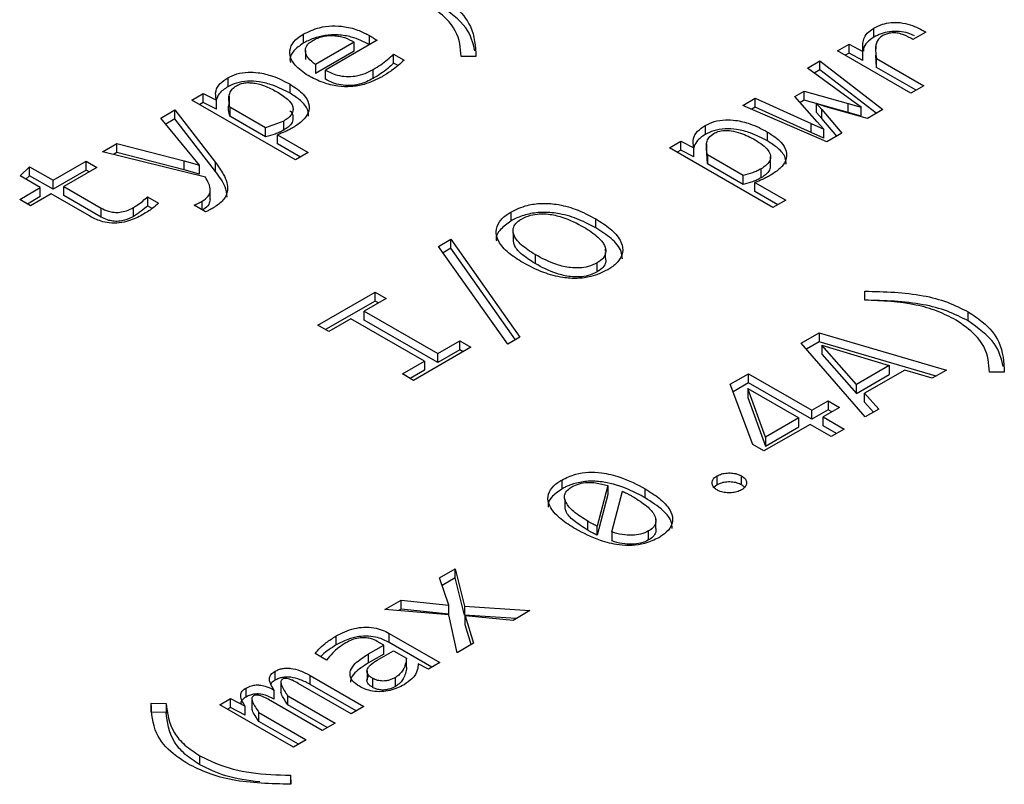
# Model space of a CAD drawing. Header units: millimetres. Extents: x 0 to 420, y 0 to 297.
# Tile 23 of 138: x 81.865 to 82.759, y 45.597 to 46.291. Entities that reach past the tile are written whole.
import ezdxf

# ---------------------------------------------------------------- set-up
doc = ezdxf.new("R2010")
doc.units = ezdxf.units.MM

msp = doc.modelspace()

# ---------------------------------------------------------------- linework, layer by layer
at = {"color": 7, "linetype": 'Continuous', "lineweight": 25}
for p, q in [((82.12203, 46.27829), (82.12203, 46.27012)), ((82.1821, 46.26891), (82.1821, 46.27707)), ((82.6401, 46.27557), (82.6401, 46.28374)), ((82.68747, 46.28023), (82.67579, 46.27348)), ((82.16839, 46.27104), (82.13325, 46.25076)), ((82.18912, 46.27275), (82.14213, 46.24563)), ((82.16839, 46.26288), (82.16839, 46.27104)), ((82.18228, 46.2688), (82.1821, 46.26891)), ((82.60714, 46.26327), (82.61774, 46.26939)), ((82.61774, 46.26939), (82.63036, 46.26246)), ((82.61774, 46.26122), (82.61774, 46.26939)), ((82.64197, 46.26737), (82.64197, 46.26496)), ((82.12398, 46.26339), (82.12398, 46.25522)), ((82.16839, 46.26288), (82.13325, 46.24259)), ((82.20408, 46.26025), (82.21358, 46.25476)), ((82.20408, 46.25208), (82.20408, 46.26025)), ((82.26532, 46.25809), (82.26532, 46.25869)), ((82.27888, 46.258), (82.26532, 46.25809)), ((82.67392, 46.22472), (82.60714, 46.26327)), ((82.61774, 46.26122), (82.61421, 46.25919)), ((82.63036, 46.2543), (82.61774, 46.26122)), ((82.63036, 46.2543), (82.63036, 46.26246)), ((82.64197, 46.26193), (82.64197, 46.25921)), ((82.64275, 46.24804), (82.64206, 46.25921)), ((82.13325, 46.25076), (82.13325, 46.24259)), ((82.2081, 46.24976), (82.20408, 46.25208)), ((82.57987, 46.24753), (82.59132, 46.25414)), ((82.59132, 46.25414), (82.64836, 46.20997)), ((82.59132, 46.24598), (82.59132, 46.25414)), ((82.64275, 46.25621), (82.6856, 46.23147)), ((82.64275, 46.24804), (82.64275, 46.25621)), ((82.14213, 46.23746), (82.14213, 46.24563)), ((82.18561, 46.23809), (82.18561, 46.24626)), ((82.62039, 46.21811), (82.57987, 46.24753)), ((82.59132, 46.24598), (82.58613, 46.24298)), ((82.64232, 46.20648), (82.59132, 46.24598)), ((82.67853, 46.22739), (82.64275, 46.24804)), ((82.05354, 46.23875), (82.05354, 46.23058)), ((82.11011, 46.22464), (82.11011, 46.23281)), ((82.6856, 46.23147), (82.67392, 46.22472)), ((82.02089, 46.21846), (82.03125, 46.22444)), ((82.03125, 46.22444), (82.0431, 46.21842)), ((82.03125, 46.21628), (82.03125, 46.22444)), ((82.05466, 46.22194), (82.05466, 46.21377)), ((82.56849, 46.2218), (82.57683, 46.22661)), ((82.58883, 46.19881), (82.56849, 46.2218)), ((82.57683, 46.22661), (82.61696, 46.2155)), ((82.57683, 46.21845), (82.57683, 46.22661)), ((82.11494, 46.16417), (82.02089, 46.21846)), ((82.03125, 46.21628), (82.02796, 46.21438)), ((82.0431, 46.21025), (82.03125, 46.21628)), ((82.0431, 46.21025), (82.0431, 46.21842)), ((82.52127, 46.2137), (82.53257, 46.22022)), ((82.59763, 46.18069), (82.52127, 46.2137)), ((82.53257, 46.22022), (82.58345, 46.19724)), ((82.53257, 46.21206), (82.53257, 46.22022)), ((82.57683, 46.21845), (82.57328, 46.21639)), ((82.61696, 46.20734), (82.57683, 46.21845)), ((82.58805, 46.21528), (82.59296, 46.20983)), ((82.5967, 46.21244), (82.58805, 46.21528)), ((82.58805, 46.20711), (82.58805, 46.21528)), ((82.61696, 46.2155), (82.6288, 46.21217)), ((82.61696, 46.20734), (82.61696, 46.2155)), ((82.6288, 46.21217), (82.62039, 46.21811)), ((81.99261, 46.20213), (82.00538, 46.20951)), ((82.00538, 46.20951), (82.04232, 46.16192)), ((82.00538, 46.20134), (82.00538, 46.20951)), ((82.08782, 46.19323), (82.05541, 46.21194)), ((82.05541, 46.21194), (82.05541, 46.20377)), ((82.53257, 46.21206), (82.52936, 46.21021)), ((82.58345, 46.18907), (82.53257, 46.21206)), ((82.59296, 46.20167), (82.58805, 46.20711)), ((82.59296, 46.20983), (82.61127, 46.18856)), ((82.59296, 46.20167), (82.59296, 46.20983)), ((82.63433, 46.20187), (82.5967, 46.21244)), ((82.6288, 46.20401), (82.61696, 46.20734)), ((82.6288, 46.20401), (82.6288, 46.21217)), ((82.64836, 46.20997), (82.63433, 46.20187)), ((82.02089, 46.16781), (81.99261, 46.20213)), ((82.00538, 46.20134), (81.99717, 46.1966)), ((82.04232, 46.15375), (82.00538, 46.20134)), ((82.08782, 46.18506), (82.05541, 46.20377)), ((82.10434, 46.19943), (82.08782, 46.19323)), ((82.10434, 46.19127), (82.10434, 46.19943)), ((82.48715, 46.19544), (82.48715, 46.18727)), ((82.58345, 46.19724), (82.59483, 46.19211)), ((82.58345, 46.18907), (82.58345, 46.19724)), ((82.59483, 46.19211), (82.58883, 46.19881)), ((82.60658, 46.18585), (82.59296, 46.20167)), ((82.08782, 46.18506), (82.08782, 46.19323)), ((82.09858, 46.18702), (82.12655, 46.17087)), ((82.09858, 46.17885), (82.09858, 46.18702)), ((82.54372, 46.18134), (82.54372, 46.1895)), ((82.59483, 46.18395), (82.58345, 46.18907)), ((82.59483, 46.18395), (82.59483, 46.19211)), ((82.61127, 46.18856), (82.59763, 46.18069)), ((81.9397, 46.17159), (81.95287, 46.17919)), ((81.95287, 46.17919), (82.01396, 46.16345)), ((81.95287, 46.17103), (81.95287, 46.17919)), ((82.11948, 46.16679), (82.09858, 46.17885)), ((82.4545, 46.17515), (82.46486, 46.18114)), ((82.46486, 46.18114), (82.47671, 46.17511)), ((82.46486, 46.17297), (82.46486, 46.18114)), ((82.48827, 46.17863), (82.48827, 46.17047)), ((82.03312, 46.14842), (81.9397, 46.17159)), ((81.95287, 46.17103), (81.94959, 46.16914)), ((82.01396, 46.15528), (81.95287, 46.17103)), ((82.12655, 46.17087), (82.11494, 46.16417)), ((82.54855, 46.12086), (82.4545, 46.17515)), ((82.46486, 46.17297), (82.46157, 46.17107)), ((82.47671, 46.16694), (82.46486, 46.17297)), ((82.47671, 46.16694), (82.47671, 46.17511)), ((82.48902, 46.16047), (82.48864, 46.17047)), ((82.52143, 46.14992), (82.48902, 46.16863)), ((82.48902, 46.16863), (82.48902, 46.16047)), ((81.89482, 46.14568), (81.92482, 46.163)), ((81.92482, 46.163), (81.93456, 46.15738)), ((81.92482, 46.15483), (81.92482, 46.163)), ((82.01396, 46.16345), (82.02775, 46.15944)), ((82.01396, 46.15528), (82.01396, 46.16345)), ((82.02775, 46.15944), (82.02089, 46.16781)), ((82.02775, 46.15128), (82.02775, 46.15944)), ((82.04232, 46.15375), (82.04232, 46.16192)), ((82.52143, 46.14175), (82.48902, 46.16047)), ((82.54634, 46.15925), (82.54634, 46.16741)), ((81.86482, 46.14959), (81.87347, 46.15801)), ((81.87347, 46.15801), (81.89482, 46.14568)), ((81.87347, 46.14984), (81.87347, 46.15801)), ((81.92482, 46.15483), (81.89482, 46.13752)), ((81.93456, 46.15738), (81.90456, 46.14006)), ((81.92748, 46.15329), (81.92482, 46.15483)), ((82.02775, 46.15128), (82.01396, 46.15528)), ((82.53795, 46.14796), (82.53795, 46.15613)), ((81.88321, 46.13898), (81.86482, 46.14959)), ((81.87347, 46.14984), (81.87009, 46.14655)), ((81.89482, 46.13752), (81.87347, 46.14984)), ((81.89482, 46.13752), (81.89482, 46.14568)), ((82.52143, 46.14175), (82.52143, 46.14992)), ((82.53218, 46.14371), (82.56016, 46.12756)), ((82.53218, 46.13555), (82.53218, 46.14371)), ((81.86451, 46.12818), (81.88321, 46.13898)), ((81.89295, 46.13336), (81.87425, 46.12256)), ((81.88321, 46.13081), (81.88321, 46.13898)), ((81.92778, 46.11325), (81.89295, 46.13336)), ((81.90456, 46.14006), (81.93845, 46.12049)), ((81.90456, 46.13189), (81.90456, 46.14006)), ((82.03758, 46.12815), (82.03758, 46.13631)), ((82.55308, 46.12348), (82.53218, 46.13555)), ((81.87425, 46.12256), (81.86451, 46.12818)), ((81.88321, 46.13081), (81.87158, 46.1241)), ((81.93845, 46.11233), (81.90456, 46.13189)), ((81.98068, 46.13075), (81.99066, 46.12499)), ((81.98068, 46.13075), (81.98068, 46.12258)), ((82.56016, 46.12756), (82.54855, 46.12086)), ((81.93845, 46.11233), (81.93845, 46.12049)), ((81.96783, 46.11282), (81.96783, 46.12099)), ((81.98491, 46.12014), (81.98068, 46.12258)), ((82.03336, 46.11698), (82.02284, 46.12305)), ((82.31066, 46.11686), (82.31066, 46.10869)), ((82.38788, 46.10235), (82.38788, 46.11052)), ((82.3128, 46.09787), (82.3128, 46.0897)), ((82.24498, 46.08569), (82.25604, 46.09207)), ((82.25604, 46.09207), (82.31876, 46.00314)), ((82.25604, 46.08391), (82.25604, 46.09207)), ((82.3077, 45.99676), (82.24498, 46.08569)), ((82.25604, 46.08391), (82.24907, 46.07988)), ((82.31467, 46.00078), (82.25604, 46.08391)), ((82.39665, 46.08141), (82.39665, 46.0835)), ((82.39665, 46.07534), (82.39665, 46.08017)), ((82.33263, 46.07817), (82.33263, 46.07001)), ((82.38905, 46.06263), (82.38905, 46.0708)), ((82.13527, 46.01416), (82.18732, 46.04421)), ((82.18732, 46.04421), (82.19729, 46.03845)), ((82.18732, 46.03605), (82.18732, 46.04421)), ((82.63202, 46.0368), (82.63194, 46.04495)), ((82.18732, 46.03605), (82.14234, 46.01008)), ((82.19729, 46.03845), (82.17726, 46.02689)), ((82.19022, 46.03437), (82.18732, 46.03605)), ((82.17726, 46.02689), (82.24412, 45.9883)), ((82.17726, 46.01873), (82.17726, 46.02689)), ((82.72591, 46.01798), (82.72591, 46.02614)), ((82.16526, 46.01997), (82.14524, 46.00841)), ((82.23212, 45.98137), (82.16526, 46.01997)), ((82.24412, 45.98014), (82.17726, 46.01873)), ((82.14524, 46.00841), (82.13527, 46.01416)), ((82.57436, 45.99767), (82.59065, 46.00707)), ((82.59065, 46.00707), (82.70612, 45.97334)), ((82.59065, 46.00707), (82.59065, 45.99891)), ((82.24412, 45.9883), (82.26414, 45.99986)), ((82.26414, 45.99986), (82.27427, 45.99401)), ((82.26414, 45.9917), (82.26414, 45.99986)), ((82.31876, 46.00314), (82.3077, 45.99676)), ((82.59065, 45.99891), (82.57909, 45.99223)), ((82.69673, 45.96791), (82.59065, 45.99891)), ((82.27427, 45.99401), (82.22222, 45.96397)), ((82.26414, 45.9917), (82.24412, 45.98014)), ((82.2672, 45.98993), (82.26414, 45.9917)), ((82.63249, 45.93083), (82.57436, 45.99767)), ((82.59291, 45.99587), (82.59291, 45.98771)), ((82.62462, 45.96038), (82.59291, 45.99587)), ((82.59291, 45.99587), (82.65423, 45.97747)), ((82.21209, 45.96981), (82.23212, 45.98137)), ((82.23212, 45.98137), (82.23212, 45.97321)), ((82.24412, 45.98014), (82.24412, 45.9883)), ((82.59291, 45.98771), (82.62462, 45.95222)), ((82.23212, 45.97321), (82.21917, 45.96573)), ((82.65423, 45.97747), (82.62462, 45.96038)), ((82.66825, 45.97334), (82.63187, 45.95233)), ((82.65423, 45.97747), (82.65423, 45.96931)), ((82.69319, 45.96587), (82.66825, 45.97334)), ((82.70612, 45.97334), (82.69319, 45.96587)), ((82.74516, 45.97149), (82.74516, 45.97209)), ((82.75872, 45.9714), (82.74516, 45.97149)), ((82.22222, 45.96397), (82.21209, 45.96981)), ((82.50985, 45.96043), (82.52644, 45.97001)), ((82.52644, 45.97001), (82.58395, 45.93681)), ((82.52644, 45.96184), (82.52644, 45.97001)), ((82.62462, 45.95222), (82.65423, 45.96931)), ((82.53026, 45.90582), (82.50985, 45.96043)), ((82.52644, 45.96184), (82.51236, 45.95371)), ((82.54187, 45.91252), (82.52574, 45.95674)), ((82.52574, 45.95674), (82.5721, 45.92997)), ((82.52574, 45.95674), (82.52574, 45.94857)), ((82.58395, 45.92864), (82.52644, 45.96184)), ((82.62462, 45.95222), (82.62462, 45.96038)), ((82.52574, 45.94857), (82.54187, 45.90435)), ((82.58395, 45.93681), (82.59883, 45.9454)), ((82.59883, 45.9454), (82.60904, 45.93951)), ((82.59883, 45.9454), (82.59883, 45.93724)), ((82.63187, 45.95233), (82.64472, 45.93789)), ((82.63187, 45.94416), (82.63187, 45.95233)), ((82.59883, 45.93724), (82.58395, 45.92864)), ((82.58395, 45.92864), (82.58395, 45.93681)), ((82.60904, 45.93951), (82.59415, 45.93092)), ((82.60196, 45.93543), (82.59883, 45.93724)), ((82.63992, 45.93512), (82.63187, 45.94416)), ((82.64472, 45.93789), (82.63249, 45.93083)), ((82.5721, 45.92997), (82.54187, 45.91252)), ((82.5721, 45.92181), (82.5721, 45.92997)), ((82.59415, 45.93092), (82.6134, 45.91981)), ((82.59415, 45.92275), (82.59415, 45.93092)), ((82.58231, 45.92408), (82.54047, 45.89993)), ((82.54187, 45.90435), (82.5721, 45.92181)), ((82.60156, 45.91297), (82.58231, 45.92408)), ((82.60633, 45.91572), (82.59415, 45.92275)), ((82.6134, 45.91981), (82.60156, 45.91297)), ((82.54187, 45.91252), (82.54187, 45.90435)), ((82.54047, 45.89993), (82.53026, 45.90582)), ((82.35681, 45.87352), (82.35681, 45.86536)), ((82.49785, 45.86913), (82.49785, 45.8773)), ((82.52005, 45.86909), (82.52005, 45.87725)), ((82.39858, 45.86848), (82.38892, 45.83151)), ((82.39858, 45.86848), (82.39858, 45.86032)), ((82.43247, 45.85739), (82.43247, 45.86556)), ((82.49785, 45.86913), (82.49494, 45.86683)), ((82.3595, 45.85647), (82.3595, 45.8483)), ((82.39858, 45.86032), (82.38892, 45.82334)), ((82.40232, 45.82638), (82.41182, 45.86336)), ((82.44217, 45.83708), (82.44217, 45.83822)), ((82.38058, 45.82789), (82.38058, 45.83605)), ((82.38892, 45.82334), (82.38892, 45.83151)), ((82.44217, 45.83005), (82.44217, 45.83584)), ((82.40232, 45.82638), (82.40232, 45.81822)), ((82.43567, 45.81911), (82.43567, 45.82728)), ((82.2457, 45.78464), (82.26004, 45.79291)), ((82.26004, 45.79291), (82.26845, 45.75909)), ((82.26004, 45.78475), (82.26004, 45.79291)), ((82.25419, 45.75985), (82.2457, 45.78464)), ((82.26004, 45.78475), (82.24804, 45.77782)), ((82.26845, 45.75092), (82.26004, 45.78475)), ((82.19607, 45.75598), (82.21087, 45.76453)), ((82.21087, 45.76453), (82.25419, 45.75985)), ((82.21087, 45.75637), (82.21087, 45.76453)), ((82.25419, 45.75169), (82.25419, 45.75985)), ((82.26845, 45.75909), (82.32791, 45.755)), ((82.26845, 45.75909), (82.26845, 45.75092)), ((82.25412, 45.75108), (82.19607, 45.75598)), ((82.21087, 45.75637), (82.20841, 45.75494)), ((82.25419, 45.75169), (82.21087, 45.75637)), ((82.26167, 45.71676), (82.25412, 45.75108)), ((82.31527, 45.7477), (82.26845, 45.75092)), ((82.26908, 45.75036), (82.27663, 45.7254)), ((82.31256, 45.74613), (82.26908, 45.75036)), ((82.26908, 45.7422), (82.26908, 45.75036)), ((82.32791, 45.755), (82.31256, 45.74613)), ((82.27453, 45.72418), (82.26908, 45.7422)), ((82.15189, 45.72375), (82.15189, 45.73192)), ((82.19996, 45.7343), (82.24601, 45.70772)), ((82.19996, 45.72614), (82.19996, 45.7343)), ((82.18126, 45.71568), (82.19513, 45.72369)), ((82.19513, 45.72369), (82.18929, 45.72706)), ((82.19513, 45.71552), (82.19513, 45.72369)), ((82.23894, 45.70364), (82.19996, 45.72614)), ((82.27663, 45.7254), (82.26167, 45.71676)), ((82.14316, 45.70997), (82.13272, 45.716)), ((82.18126, 45.70752), (82.18126, 45.71568)), ((82.19513, 45.71552), (82.18126, 45.70752)), ((82.18929, 45.71006), (82.20401, 45.71856)), ((82.20401, 45.71856), (82.21586, 45.71172)), ((82.21586, 45.70356), (82.21586, 45.71172)), ((82.23565, 45.70174), (82.22646, 45.70678)), ((82.24601, 45.70772), (82.23565, 45.70174)), ((82.09641, 45.69173), (82.09641, 45.69989)), ((82.12843, 45.69598), (82.17705, 45.66791)), ((82.12843, 45.68781), (82.12843, 45.69598)), ((82.17994, 45.70027), (82.17994, 45.6921)), ((82.20588, 45.68619), (82.20588, 45.69436)), ((82.10172, 45.68909), (82.10172, 45.68093)), ((82.16544, 45.66121), (82.11745, 45.68892)), ((82.16998, 45.66383), (82.12843, 45.68781)), ((82.18492, 45.69351), (82.18492, 45.68534)), ((82.07007, 45.67652), (82.07007, 45.68469)), ((82.09563, 45.67454), (82.09563, 45.68271)), ((82.10794, 45.67758), (82.15087, 45.6528)), ((82.10794, 45.66942), (82.10794, 45.67758)), ((81.98389, 45.67083), (81.99745, 45.67074)), ((81.98389, 45.66267), (81.98389, 45.67083)), ((81.99745, 45.67016), (81.99745, 45.66199)), ((82.04631, 45.66953), (82.05597, 45.67511)), ((82.11308, 45.63098), (82.04631, 45.66953)), ((82.05597, 45.67511), (82.06922, 45.66809)), ((82.05597, 45.66694), (82.05597, 45.67511)), ((82.06922, 45.65993), (82.06922, 45.66809)), ((82.07543, 45.6741), (82.07543, 45.66594)), ((82.13926, 45.6461), (82.09251, 45.67308)), ((82.1438, 45.64871), (82.10794, 45.66942)), ((82.17705, 45.66791), (82.16544, 45.66121)), ((81.99745, 45.66258), (81.98389, 45.66267)), ((82.05597, 45.66694), (82.05338, 45.66545)), ((82.06922, 45.65993), (82.05597, 45.66694)), ((82.08176, 45.66247), (82.12469, 45.63768)), ((82.08176, 45.6543), (82.08176, 45.66247)), ((82.11762, 45.6336), (82.08176, 45.6543)), ((82.15087, 45.6528), (82.13926, 45.6461)), ((82.12469, 45.63768), (82.11308, 45.63098)), ((82.02815, 45.61508), (82.02815, 45.62324)), ((82.11059, 45.60543), (82.11067, 45.59729)), ((82.11059, 45.60543), (82.11059, 45.59727))]:
    msp.add_line(p, q, dxfattribs=at)
at = {"color": 1, "linetype": 'Continuous', "lineweight": 25}
msp.add_line((82.03024, 46.11878), (82.03024, 46.1267), dxfattribs=at)
at = {"color": 7, "linetype": 'Continuous', "lineweight": 25}
for points, knots in [([(82.24608, 46.31274), (82.25053, 46.30985), (82.26282, 46.30188), (82.27755, 46.28333), (82.27839, 46.26724), (82.27888, 46.258)], [0, 0, 0, 0, 0.195021, 0.537396, 1, 1, 1, 1]), ([(82.26532, 46.25809), (82.26512, 46.26194), (82.26453, 46.27359), (82.25624, 46.29082), (82.24123, 46.3011), (82.23501, 46.30536)], [0, 0, 0, 0, 0.2240779, 0.678217, 1, 1, 1, 1]), ([(82.27792, 46.26314), (82.2761, 46.27039), (82.27222, 46.28587), (82.25515, 46.29808), (82.24608, 46.30458)], [0, 0, 0, 0, 0.4681709, 1, 1, 1, 1]), ([(82.12203, 46.27829), (82.12667, 46.28056), (82.13431, 46.2843), (82.14807, 46.28623), (82.16083, 46.28538), (82.17258, 46.28209), (82.17914, 46.27863), (82.1821, 46.27707)], [0, 0, 0, 0, 0.264734, 0.43632, 0.608279, 0.82306, 1, 1, 1, 1]), ([(82.6401, 46.28374), (82.64264, 46.28503), (82.64725, 46.28738), (82.65579, 46.28911), (82.66471, 46.28903), (82.67625, 46.28646), (82.68306, 46.28268), (82.68747, 46.28023)], [0, 0, 0, 0, 0.185001, 0.335076, 0.485491, 0.667255, 1, 1, 1, 1]), ([(82.12647, 46.24073), (82.12207, 46.24373), (82.11432, 46.24902), (82.10924, 46.25866), (82.11013, 46.26739), (82.11535, 46.27408), (82.12024, 46.27716), (82.12203, 46.27829)], [0, 0, 0, 0, 0.278586, 0.489792, 0.702207, 0.890801, 1, 1, 1, 1]), ([(82.1821, 46.26891), (82.17691, 46.27148), (82.1686, 46.27561), (82.15393, 46.27801), (82.14185, 46.27746), (82.13081, 46.27467), (82.12502, 46.27167), (82.12203, 46.27012)], [0, 0, 0, 0, 0.298556, 0.477685, 0.657768, 0.823361, 1, 1, 1, 1]), ([(82.13076, 46.27262), (82.13218, 46.27337), (82.13491, 46.27482), (82.13967, 46.27631), (82.14463, 46.2771), (82.14975, 46.27713), (82.1548, 46.27652), (82.16156, 46.27485), (82.16561, 46.27259), (82.16839, 46.27104)], [0, 0, 0, 0, 0.1349082, 0.2577158, 0.3743376, 0.4916279, 0.6113117, 0.7329783, 1, 1, 1, 1]), ([(82.1821, 46.27707), (82.18331, 46.27637), (82.18511, 46.27532), (82.1874, 46.27385), (82.18854, 46.27312), (82.18912, 46.27275)], [0, 0, 0, 0, 0.499739, 0.749864, 1, 1, 1, 1]), ([(82.63036, 46.26246), (82.63006, 46.26638), (82.62961, 46.27208), (82.63391, 46.27939), (82.63799, 46.28226), (82.6401, 46.28374)], [0, 0, 0, 0, 0.51364, 0.74771, 1, 1, 1, 1]), ([(82.6401, 46.27557), (82.63799, 46.27405), (82.63366, 46.27093), (82.63071, 46.26637), (82.63074, 46.26364), (82.63074, 46.26295)], [0, 0, 0, 0, 0.416863, 0.853595, 1, 1, 1, 1]), ([(82.67702, 46.27673), (82.67525, 46.27764), (82.67129, 46.27967), (82.66317, 46.28095), (82.65456, 46.28083), (82.6465, 46.27888), (82.6423, 46.27671), (82.6401, 46.27557)], [0, 0, 0, 0, 0.170126, 0.380539, 0.592276, 0.786652, 1, 1, 1, 1]), ([(82.64836, 46.27699), (82.64696, 46.276), (82.64413, 46.27401), (82.64193, 46.26922), (82.64149, 46.26323), (82.64233, 46.25857), (82.64275, 46.25621)], [0, 0, 0, 0, 0.174646, 0.352574, 0.671909, 1, 1, 1, 1]), ([(82.67579, 46.27348), (82.67314, 46.27499), (82.66917, 46.27724), (82.66286, 46.27919), (82.65794, 46.27969), (82.6535, 46.27918), (82.65037, 46.27809), (82.64887, 46.27727), (82.64836, 46.27699)], [0, 0, 0, 0, 0.346336, 0.519644, 0.662611, 0.806274, 0.934339, 1, 1, 1, 1]), ([(82.12203, 46.27012), (82.11884, 46.26788), (82.11264, 46.26354), (82.10937, 46.25699), (82.11015, 46.25345), (82.11033, 46.25262)], [0, 0, 0, 0, 0.447385, 0.870252, 1, 1, 1, 1]), ([(82.13325, 46.25076), (82.13084, 46.25257), (82.12628, 46.25599), (82.12387, 46.26122), (82.12399, 46.26515), (82.12517, 46.26791), (82.1274, 46.27047), (82.12962, 46.27189), (82.13076, 46.27262)], [0, 0, 0, 0, 0.280904, 0.5299, 0.649822, 0.764271, 0.879072, 1, 1, 1, 1]), ([(82.18561, 46.24626), (82.18789, 46.24767), (82.19251, 46.25051), (82.19874, 46.25517), (82.20229, 46.25855), (82.20408, 46.26025)], [0, 0, 0, 0, 0.327794, 0.662622, 1, 1, 1, 1]), ([(82.20408, 46.25208), (82.20235, 46.25043), (82.19885, 46.2471), (82.19263, 46.24243), (82.18796, 46.23954), (82.18561, 46.23809)], [0, 0, 0, 0, 0.32811, 0.662931, 1, 1, 1, 1]), ([(82.21358, 46.25476), (82.21185, 46.25311), (82.20837, 46.24982), (82.20179, 46.24472), (82.19653, 46.24151), (82.19356, 46.23969)], [0, 0, 0, 0, 0.303541, 0.606919, 1, 1, 1, 1]), ([(82.05354, 46.23875), (82.05612, 46.24003), (82.06142, 46.24268), (82.07144, 46.24408), (82.08273, 46.24347), (82.09639, 46.24004), (82.10499, 46.23551), (82.11011, 46.23281)], [0, 0, 0, 0, 0.156788, 0.322204, 0.4615, 0.679506, 1, 1, 1, 1]), ([(82.19356, 46.23969), (82.18845, 46.23708), (82.18026, 46.23291), (82.16574, 46.23026), (82.15259, 46.23071), (82.13883, 46.23427), (82.13087, 46.23843), (82.12647, 46.24073)], [0, 0, 0, 0, 0.263773, 0.422385, 0.58191, 0.76873, 1, 1, 1, 1]), ([(82.14213, 46.24563), (82.14556, 46.24391), (82.1511, 46.24114), (82.16099, 46.23964), (82.1699, 46.24011), (82.17843, 46.24247), (82.18324, 46.24501), (82.18561, 46.24626)], [0, 0, 0, 0, 0.27161, 0.438405, 0.605533, 0.805115, 1, 1, 1, 1]), ([(82.0431, 46.21842), (82.0426, 46.22128), (82.0417, 46.22644), (82.04596, 46.23362), (82.05103, 46.23705), (82.05354, 46.23875)], [0, 0, 0, 0, 0.38856, 0.698295, 1, 1, 1, 1]), ([(82.11011, 46.22464), (82.10513, 46.22727), (82.09678, 46.23167), (82.0831, 46.23527), (82.07145, 46.23596), (82.06117, 46.23441), (82.05601, 46.23182), (82.05354, 46.23058)], [0, 0, 0, 0, 0.311829, 0.523528, 0.68577, 0.849048, 1, 1, 1, 1]), ([(82.05541, 46.21194), (82.05465, 46.21616), (82.05363, 46.22177), (82.05701, 46.2285), (82.05993, 46.23056), (82.06133, 46.23155)], [0, 0, 0, 0, 0.613492, 0.815329, 1, 1, 1, 1]), ([(82.06133, 46.23155), (82.06251, 46.23215), (82.0648, 46.23331), (82.06911, 46.23426), (82.07376, 46.23442), (82.08047, 46.23355), (82.08935, 46.23075), (82.09542, 46.22748), (82.09881, 46.22566)], [0, 0, 0, 0, 0.108008, 0.209045, 0.312281, 0.426357, 0.680242, 1, 1, 1, 1]), ([(82.11011, 46.23281), (82.11459, 46.22986), (82.12237, 46.22475), (82.12782, 46.2154), (82.12728, 46.20699), (82.12179, 46.19943), (82.11588, 46.19554), (82.11283, 46.19354)], [0, 0, 0, 0, 0.263152, 0.456583, 0.651436, 0.820379, 1, 1, 1, 1]), ([(82.18561, 46.23809), (82.18156, 46.23606), (82.17538, 46.23295), (82.1646, 46.23144), (82.15629, 46.232), (82.14854, 46.23411), (82.14434, 46.23631), (82.14213, 46.23746)], [0, 0, 0, 0, 0.320515, 0.488554, 0.657076, 0.819547, 1, 1, 1, 1]), ([(82.05354, 46.23058), (82.05052, 46.22858), (82.0451, 46.22499), (82.0437, 46.22033), (82.04309, 46.21826)], [0, 0, 0, 0, 0.557627, 1, 1, 1, 1]), ([(82.09881, 46.22566), (82.10243, 46.22337), (82.10754, 46.22014), (82.11156, 46.2151), (82.11286, 46.21163), (82.11272, 46.20827), (82.11124, 46.20507), (82.10846, 46.20204), (82.10575, 46.20033), (82.10434, 46.19943)], [0, 0, 0, 0, 0.307498, 0.43494, 0.550575, 0.660487, 0.76816, 0.879534, 1, 1, 1, 1]), ([(82.12693, 46.20376), (82.12684, 46.20564), (82.1266, 46.21071), (82.12038, 46.21807), (82.11341, 46.22253), (82.11011, 46.22464)], [0, 0, 0, 0, 0.23702, 0.638879, 1, 1, 1, 1]), ([(82.05541, 46.20377), (82.0544, 46.2077), (82.05332, 46.21193), (82.05522, 46.21595), (82.05536, 46.21624)], [0, 0, 0, 0, 0.929735, 1, 1, 1, 1]), ([(82.10981, 46.20863), (82.11009, 46.20841), (82.11208, 46.20688), (82.11297, 46.20315), (82.11242, 46.1983), (82.10898, 46.19421), (82.10575, 46.19216), (82.10434, 46.19127)], [0, 0, 0, 0, 0.041972, 0.301602, 0.562258, 0.809809, 1, 1, 1, 1]), ([(82.47671, 46.17511), (82.47621, 46.17798), (82.47531, 46.18313), (82.47956, 46.19031), (82.48464, 46.19375), (82.48715, 46.19544)], [0, 0, 0, 0, 0.38856, 0.698295, 1, 1, 1, 1]), ([(82.48715, 46.19544), (82.48973, 46.19673), (82.49503, 46.19937), (82.50505, 46.20077), (82.51634, 46.20017), (82.53, 46.19673), (82.5386, 46.1922), (82.54372, 46.1895)], [0, 0, 0, 0, 0.1567877, 0.3222037, 0.4614997, 0.6795057, 1, 1, 1, 1]), ([(82.10434, 46.19127), (82.10312, 46.19061), (82.10068, 46.18929), (82.09525, 46.18709), (82.09078, 46.18587), (82.08782, 46.18506)], [0, 0, 0, 0, 0.252734, 0.505416, 1, 1, 1, 1]), ([(82.11283, 46.19354), (82.11164, 46.19287), (82.10924, 46.19154), (82.10462, 46.18924), (82.10089, 46.18787), (82.09858, 46.18702)], [0, 0, 0, 0, 0.2742717, 0.5485519, 1, 1, 1, 1]), ([(82.48715, 46.18727), (82.48413, 46.18527), (82.47871, 46.18168), (82.47731, 46.17702), (82.47669, 46.17495)], [0, 0, 0, 0, 0.557627, 1, 1, 1, 1]), ([(82.54372, 46.18134), (82.53874, 46.18396), (82.53039, 46.18837), (82.51671, 46.19196), (82.50506, 46.19265), (82.49477, 46.1911), (82.48962, 46.18852), (82.48715, 46.18727)], [0, 0, 0, 0, 0.311829, 0.523528, 0.68577, 0.849048, 1, 1, 1, 1]), ([(82.48902, 46.16863), (82.48835, 46.1725), (82.48744, 46.17779), (82.49003, 46.18463), (82.49325, 46.187), (82.49494, 46.18824)], [0, 0, 0, 0, 0.5656001, 0.772391, 1, 1, 1, 1]), ([(82.49494, 46.18824), (82.49622, 46.18889), (82.49898, 46.19027), (82.5046, 46.19116), (82.51176, 46.19075), (82.52174, 46.18805), (82.52824, 46.18458), (82.53242, 46.18235)], [0, 0, 0, 0, 0.116612, 0.250859, 0.389437, 0.607873, 1, 1, 1, 1]), ([(82.54372, 46.1895), (82.5482, 46.18655), (82.55598, 46.18144), (82.56143, 46.1721), (82.56089, 46.16368), (82.5554, 46.15613), (82.54949, 46.15224), (82.54644, 46.15023)], [0, 0, 0, 0, 0.263152, 0.456583, 0.651436, 0.820379, 1, 1, 1, 1]), ([(82.53242, 46.18235), (82.53702, 46.17939), (82.54357, 46.17518), (82.54678, 46.16807), (82.54597, 46.16314), (82.54259, 46.15907), (82.53936, 46.15702), (82.53795, 46.15613)], [0, 0, 0, 0, 0.391709, 0.556559, 0.72206, 0.87924, 1, 1, 1, 1]), ([(82.56053, 46.16045), (82.56045, 46.16233), (82.56021, 46.1674), (82.55399, 46.17476), (82.54702, 46.17922), (82.54372, 46.18134)], [0, 0, 0, 0, 0.2370201, 0.6388791, 1, 1, 1, 1]), ([(82.04232, 46.16192), (82.04485, 46.15836), (82.05067, 46.1502), (82.05486, 46.13856), (82.05061, 46.12824), (82.04458, 46.1232), (82.04059, 46.12081), (82.03982, 46.12036)], [0, 0, 0, 0, 0.259303, 0.595757, 0.776628, 0.957349, 1, 1, 1, 1]), ([(82.54617, 46.15926), (82.54611, 46.15781), (82.54597, 46.15478), (82.54256, 46.1509), (82.53935, 46.14885), (82.53795, 46.14796)], [0, 0, 0, 0, 0.3415205, 0.7139024, 1, 1, 1, 1]), ([(82.05293, 46.13024), (82.05253, 46.13348), (82.0515, 46.14166), (82.04577, 46.1492), (82.04232, 46.15375)], [0, 0, 0, 0, 0.396098, 1, 1, 1, 1]), ([(82.53795, 46.15613), (82.53673, 46.15547), (82.53428, 46.15415), (82.52886, 46.15195), (82.52439, 46.15073), (82.52143, 46.14992)], [0, 0, 0, 0, 0.252734, 0.505416, 1, 1, 1, 1]), ([(82.54644, 46.15023), (82.54524, 46.14957), (82.54284, 46.14823), (82.53823, 46.14593), (82.5345, 46.14456), (82.53218, 46.14371)], [0, 0, 0, 0, 0.274272, 0.548552, 1, 1, 1, 1]), ([(82.03024, 46.1267), (82.03228, 46.1281), (82.03621, 46.13079), (82.03821, 46.13671), (82.03663, 46.14263), (82.0342, 46.14664), (82.03312, 46.14842)], [0, 0, 0, 0, 0.2332504, 0.4496716, 0.7555959, 1, 1, 1, 1]), ([(82.53795, 46.14796), (82.53673, 46.1473), (82.53428, 46.14599), (82.52886, 46.14379), (82.52439, 46.14256), (82.52143, 46.14175)], [0, 0, 0, 0, 0.252734, 0.505416, 1, 1, 1, 1]), ([(81.96783, 46.12099), (81.96898, 46.12168), (81.97198, 46.12352), (81.97632, 46.12677), (81.97923, 46.12942), (81.98068, 46.13075)], [0, 0, 0, 0, 0.235101, 0.616167, 1, 1, 1, 1]), ([(81.99066, 46.12499), (81.98885, 46.12337), (81.98579, 46.12063), (81.98063, 46.11714), (81.97745, 46.11524), (81.97585, 46.11428)], [0, 0, 0, 0, 0.4214283, 0.7101701, 1, 1, 1, 1]), ([(82.02284, 46.12305), (82.02351, 46.12334), (82.02485, 46.12391), (82.02736, 46.1251), (82.0291, 46.12607), (82.03024, 46.1267)], [0, 0, 0, 0, 0.256845, 0.513647, 1, 1, 1, 1]), ([(82.03739, 46.12816), (82.03718, 46.12665), (82.03673, 46.12337), (82.03313, 46.12026), (82.03063, 46.11877), (82.03024, 46.11853)], [0, 0, 0, 0, 0.418799, 0.908815, 1, 1, 1, 1]), ([(82.31066, 46.11686), (82.31538, 46.11916), (82.32351, 46.12314), (82.33847, 46.12509), (82.35375, 46.12413), (82.37115, 46.11934), (82.38187, 46.11368), (82.38788, 46.11052)], [0, 0, 0, 0, 0.207368, 0.357326, 0.507127, 0.723812, 1, 1, 1, 1]), ([(81.93845, 46.12049), (81.94056, 46.11941), (81.94402, 46.11763), (81.95018, 46.11641), (81.95594, 46.11653), (81.96219, 46.11803), (81.96578, 46.11991), (81.96783, 46.12099)], [0, 0, 0, 0, 0.249902, 0.409045, 0.568999, 0.754573, 1, 1, 1, 1]), ([(81.98068, 46.12258), (81.97878, 46.12087), (81.97592, 46.11829), (81.97151, 46.11507), (81.96906, 46.11357), (81.96783, 46.11282)], [0, 0, 0, 0, 0.496781, 0.74782, 1, 1, 1, 1]), ([(82.03982, 46.12036), (82.03925, 46.12003), (82.0381, 46.11937), (82.03596, 46.11824), (82.03435, 46.11746), (82.03336, 46.11698)], [0, 0, 0, 0, 0.278039, 0.556097, 1, 1, 1, 1]), ([(82.32141, 46.07098), (82.31686, 46.07382), (82.30771, 46.07953), (82.29925, 46.08928), (82.2962, 46.09916), (82.29929, 46.10781), (82.30527, 46.11355), (82.30953, 46.11617), (82.31066, 46.11686)], [0, 0, 0, 0, 0.2230857, 0.4475246, 0.6196437, 0.7928989, 0.945132, 1, 1, 1, 1]), ([(82.38788, 46.10235), (82.38296, 46.10497), (82.3731, 46.11024), (82.35693, 46.11537), (82.34076, 46.11705), (82.32685, 46.11552), (82.31699, 46.11213), (82.31223, 46.10954), (82.31066, 46.10869)], [0, 0, 0, 0, 0.227578, 0.456461, 0.616523, 0.777366, 0.92687, 1, 1, 1, 1]), ([(82.32032, 46.11047), (82.32291, 46.11176), (82.32759, 46.1141), (82.3364, 46.11543), (82.34635, 46.1151), (82.36108, 46.1116), (82.37061, 46.10653), (82.37689, 46.10318)], [0, 0, 0, 0, 0.1554295, 0.2818176, 0.407695, 0.6092295, 1, 1, 1, 1]), ([(81.97585, 46.11428), (81.97194, 46.11225), (81.96577, 46.10903), (81.95503, 46.10667), (81.94612, 46.10667), (81.93646, 46.10877), (81.93112, 46.11152), (81.92778, 46.11325)], [0, 0, 0, 0, 0.28426, 0.448353, 0.613848, 0.758001, 1, 1, 1, 1]), ([(81.96783, 46.11282), (81.96528, 46.11151), (81.96135, 46.1095), (81.95453, 46.10823), (81.94911, 46.10838), (81.94347, 46.10973), (81.94034, 46.11135), (81.93845, 46.11233)], [0, 0, 0, 0, 0.301215, 0.463469, 0.626739, 0.775446, 1, 1, 1, 1]), ([(82.31066, 46.10869), (82.30724, 46.10626), (82.30039, 46.10137), (82.29661, 46.09458), (82.29737, 46.09108), (82.29745, 46.09071)], [0, 0, 0, 0, 0.470983, 0.944395, 1, 1, 1, 1]), ([(82.33263, 46.07817), (82.32812, 46.08105), (82.32025, 46.08607), (82.3136, 46.09399), (82.3121, 46.10039), (82.31383, 46.10548), (82.31729, 46.10864), (82.31976, 46.11013), (82.32032, 46.11047)], [0, 0, 0, 0, 0.31465, 0.548488, 0.702906, 0.832092, 0.961603, 1, 1, 1, 1]), ([(82.38788, 46.11052), (82.39244, 46.10767), (82.4016, 46.10197), (82.41005, 46.0922), (82.41318, 46.0823), (82.4101, 46.07362), (82.40413, 46.06783), (82.39986, 46.0652), (82.39871, 46.0645)], [0, 0, 0, 0, 0.222473, 0.446327, 0.618849, 0.792591, 0.944289, 1, 1, 1, 1]), ([(82.37689, 46.10318), (82.38142, 46.10031), (82.38928, 46.09531), (82.39589, 46.08736), (82.39735, 46.08091), (82.39554, 46.07575), (82.39204, 46.07259), (82.38957, 46.07111), (82.38905, 46.0708)], [0, 0, 0, 0, 0.3139131, 0.5454322, 0.7026381, 0.8333635, 0.9644092, 1, 1, 1, 1]), ([(82.41188, 46.07432), (82.41167, 46.07657), (82.41105, 46.08311), (82.40257, 46.09304), (82.39274, 46.09927), (82.38788, 46.10235)], [0, 0, 0, 0, 0.210588, 0.609933, 1, 1, 1, 1]), ([(82.33263, 46.07001), (82.3282, 46.07289), (82.32047, 46.07792), (82.31387, 46.08493), (82.31333, 46.08877), (82.31319, 46.08973)], [0, 0, 0, 0, 0.502396, 0.875761, 1, 1, 1, 1]), ([(82.39871, 46.0645), (82.39386, 46.06212), (82.38568, 46.05812), (82.37074, 46.05619), (82.35566, 46.05721), (82.33829, 46.06205), (82.32749, 46.06776), (82.32141, 46.07098)], [0, 0, 0, 0, 0.2124117, 0.3585877, 0.5046236, 0.7209129, 1, 1, 1, 1]), ([(82.38905, 46.0708), (82.38645, 46.06951), (82.38175, 46.06717), (82.37292, 46.0659), (82.36298, 46.06627), (82.34833, 46.06979), (82.33886, 46.07485), (82.33263, 46.07817)], [0, 0, 0, 0, 0.155972, 0.282552, 0.408547, 0.611084, 1, 1, 1, 1]), ([(82.38905, 46.06263), (82.38645, 46.06134), (82.38175, 46.05901), (82.37292, 46.05774), (82.36298, 46.05811), (82.34833, 46.06162), (82.33886, 46.06668), (82.33263, 46.07001)], [0, 0, 0, 0, 0.155972, 0.282552, 0.408547, 0.611084, 1, 1, 1, 1]), ([(82.39625, 46.07531), (82.39652, 46.07435), (82.39725, 46.07179), (82.39545, 46.06758), (82.39204, 46.06443), (82.38957, 46.06295), (82.38905, 46.06263)], [0, 0, 0, 0, 0.208833, 0.556644, 0.905306, 1, 1, 1, 1]), ([(82.63194, 46.04495), (82.65, 46.04452), (82.67627, 46.0439), (82.70762, 46.03541), (82.71983, 46.02923), (82.72591, 46.02614)], [0, 0, 0, 0, 0.524354, 0.762765, 1, 1, 1, 1]), ([(82.72591, 46.01798), (82.71983, 46.02106), (82.70762, 46.02724), (82.67627, 46.03573), (82.65, 46.03635), (82.63194, 46.03678)], [0, 0, 0, 0, 0.237235, 0.475646, 1, 1, 1, 1]), ([(82.71485, 46.01877), (82.70935, 46.02158), (82.6984, 46.02718), (82.67093, 46.03513), (82.6478, 46.03613), (82.63202, 46.0368)], [0, 0, 0, 0, 0.2423497, 0.4830555, 1, 1, 1, 1]), ([(82.72591, 46.02614), (82.73037, 46.02325), (82.74266, 46.01528), (82.75739, 45.99673), (82.75823, 45.98065), (82.75872, 45.9714)], [0, 0, 0, 0, 0.195021, 0.537396, 1, 1, 1, 1]), ([(82.74516, 45.97149), (82.74496, 45.97534), (82.74437, 45.98699), (82.73608, 46.00422), (82.72107, 46.0145), (82.71485, 46.01877)], [0, 0, 0, 0, 0.224078, 0.678217, 1, 1, 1, 1]), ([(82.75776, 45.97654), (82.75594, 45.98379), (82.75205, 45.99927), (82.73499, 46.01148), (82.72591, 46.01798)], [0, 0, 0, 0, 0.468171, 1, 1, 1, 1]), ([(82.36928, 45.82908), (82.36474, 45.83193), (82.35565, 45.83763), (82.34675, 45.84701), (82.34332, 45.85642), (82.34567, 45.86462), (82.35137, 45.87019), (82.35558, 45.87277), (82.35681, 45.87352)], [0, 0, 0, 0, 0.2289, 0.458849, 0.624011, 0.790338, 0.938506, 1, 1, 1, 1]), ([(82.35681, 45.87352), (82.36087, 45.8755), (82.36797, 45.87895), (82.38099, 45.88091), (82.39505, 45.88023), (82.41353, 45.87559), (82.42526, 45.86938), (82.43247, 45.86556)], [0, 0, 0, 0, 0.1814691, 0.3172008, 0.4527136, 0.6632961, 1, 1, 1, 1]), ([(82.49792, 45.86448), (82.49683, 45.86523), (82.49456, 45.86678), (82.49308, 45.86978), (82.49332, 45.87288), (82.49507, 45.87549), (82.49704, 45.87678), (82.49785, 45.8773)], [0, 0, 0, 0, 0.205634, 0.424863, 0.638617, 0.85327, 1, 1, 1, 1]), ([(82.49785, 45.8773), (82.49916, 45.87793), (82.50182, 45.87921), (82.50697, 45.88005), (82.51227, 45.87991), (82.51684, 45.87889), (82.5191, 45.87774), (82.52005, 45.87725)], [0, 0, 0, 0, 0.205919, 0.418743, 0.634132, 0.845743, 1, 1, 1, 1]), ([(82.52005, 45.87725), (82.52114, 45.8765), (82.52333, 45.87497), (82.52473, 45.87203), (82.5245, 45.86899), (82.52276, 45.86636), (82.52079, 45.86506), (82.51997, 45.86453)], [0, 0, 0, 0, 0.207759, 0.417794, 0.633143, 0.848752, 1, 1, 1, 1]), ([(82.35681, 45.86536), (82.35337, 45.86295), (82.34718, 45.85862), (82.34392, 45.8524), (82.34448, 45.84935), (82.34459, 45.84877)], [0, 0, 0, 0, 0.504139, 0.905382, 1, 1, 1, 1]), ([(82.43247, 45.85739), (82.4276, 45.86003), (82.4166, 45.86599), (82.39929, 45.87153), (82.38239, 45.87287), (82.37022, 45.87116), (82.36193, 45.86815), (82.35797, 45.86599), (82.35681, 45.86536)], [0, 0, 0, 0, 0.231166, 0.521611, 0.666146, 0.811587, 0.94486, 1, 1, 1, 1]), ([(82.38058, 45.83605), (82.37602, 45.83889), (82.36782, 45.84399), (82.36078, 45.85178), (82.35888, 45.85796), (82.36013, 45.86256), (82.36309, 45.86561), (82.36544, 45.86705), (82.36609, 45.86745)], [0, 0, 0, 0, 0.32082, 0.576211, 0.716274, 0.835543, 0.955024, 1, 1, 1, 1]), ([(82.36609, 45.86745), (82.36821, 45.86847), (82.37231, 45.87045), (82.38011, 45.87148), (82.38916, 45.87108), (82.395, 45.86947), (82.39858, 45.86848)], [0, 0, 0, 0, 0.233919, 0.451488, 0.664417, 1, 1, 1, 1]), ([(82.43247, 45.86556), (82.43701, 45.86272), (82.44612, 45.85702), (82.45508, 45.84762), (82.45837, 45.83814), (82.45595, 45.82989), (82.45016, 45.82439), (82.44602, 45.82187), (82.44486, 45.82116)], [0, 0, 0, 0, 0.229041, 0.459222, 0.625968, 0.793813, 0.94245, 1, 1, 1, 1]), ([(82.52005, 45.86909), (82.51875, 45.86972), (82.51606, 45.87103), (82.51087, 45.87189), (82.50553, 45.87174), (82.50101, 45.87073), (82.49877, 45.8696), (82.49785, 45.86913)], [0, 0, 0, 0, 0.205695, 0.424989, 0.638874, 0.850471, 1, 1, 1, 1]), ([(82.51997, 45.86453), (82.51867, 45.86389), (82.51601, 45.8626), (82.51086, 45.86178), (82.50553, 45.86191), (82.50102, 45.8629), (82.4988, 45.86403), (82.49792, 45.86448)], [0, 0, 0, 0, 0.20746, 0.423902, 0.637463, 0.856184, 1, 1, 1, 1]), ([(82.52271, 45.86684), (82.52257, 45.86707), (82.52203, 45.86793), (82.52089, 45.8686), (82.52005, 45.86909)], [0, 0, 0, 0, 0.262084, 1, 1, 1, 1]), ([(82.41182, 45.86336), (82.41311, 45.86275), (82.41537, 45.86168), (82.4185, 45.8601), (82.42028, 45.85909), (82.42117, 45.85859)], [0, 0, 0, 0, 0.400652, 0.700104, 1, 1, 1, 1]), ([(82.42117, 45.85859), (82.42573, 45.85575), (82.4339, 45.85065), (82.44091, 45.84287), (82.4428, 45.83669), (82.44152, 45.83209), (82.43857, 45.82906), (82.43626, 45.82765), (82.43567, 45.82728)], [0, 0, 0, 0, 0.321976, 0.577087, 0.717885, 0.83792, 0.958172, 1, 1, 1, 1]), ([(82.45712, 45.82965), (82.457, 45.83157), (82.45664, 45.83723), (82.44837, 45.84716), (82.43827, 45.85366), (82.43247, 45.85739)], [0, 0, 0, 0, 0.1796924, 0.5289824, 1, 1, 1, 1]), ([(82.38058, 45.82789), (82.37608, 45.83073), (82.368, 45.83584), (82.36086, 45.84306), (82.36001, 45.84723), (82.35979, 45.84833)], [0, 0, 0, 0, 0.480418, 0.862859, 1, 1, 1, 1]), ([(82.44486, 45.82116), (82.44082, 45.81919), (82.43373, 45.81574), (82.42066, 45.81381), (82.40658, 45.81448), (82.38812, 45.81909), (82.37645, 45.82528), (82.36928, 45.82908)], [0, 0, 0, 0, 0.180878, 0.317687, 0.454188, 0.664761, 1, 1, 1, 1]), ([(82.38892, 45.83151), (82.38766, 45.83215), (82.38561, 45.83319), (82.38287, 45.83474), (82.38134, 45.83561), (82.38058, 45.83605)], [0, 0, 0, 0, 0.436187, 0.718071, 1, 1, 1, 1]), ([(82.44188, 45.83003), (82.44208, 45.82944), (82.44275, 45.82744), (82.44143, 45.82392), (82.43858, 45.8209), (82.43626, 45.81948), (82.43567, 45.81911)], [0, 0, 0, 0, 0.14931, 0.5112632, 0.8738712, 1, 1, 1, 1]), ([(82.38892, 45.82334), (82.38766, 45.82398), (82.38561, 45.82503), (82.38287, 45.82657), (82.38134, 45.82745), (82.38058, 45.82789)], [0, 0, 0, 0, 0.436187, 0.718071, 1, 1, 1, 1]), ([(82.43567, 45.82728), (82.43338, 45.82617), (82.42907, 45.82408), (82.42036, 45.82307), (82.4112, 45.82379), (82.40539, 45.82549), (82.40232, 45.82638)], [0, 0, 0, 0, 0.244288, 0.461507, 0.715434, 1, 1, 1, 1]), ([(82.43567, 45.81911), (82.43338, 45.81801), (82.42907, 45.81592), (82.42036, 45.8149), (82.4112, 45.81563), (82.40539, 45.81732), (82.40232, 45.81822)], [0, 0, 0, 0, 0.244288, 0.461507, 0.715434, 1, 1, 1, 1]), ([(82.15189, 45.73192), (82.15705, 45.73456), (82.1645, 45.73836), (82.17715, 45.74024), (82.18608, 45.73965), (82.1939, 45.7375), (82.19797, 45.73536), (82.19996, 45.7343)], [0, 0, 0, 0, 0.370367, 0.534357, 0.699215, 0.852651, 1, 1, 1, 1]), ([(82.13272, 45.716), (82.13423, 45.71772), (82.13724, 45.72116), (82.14349, 45.72658), (82.14881, 45.72996), (82.15189, 45.73192)], [0, 0, 0, 0, 0.296762, 0.59362, 1, 1, 1, 1]), ([(82.19996, 45.72614), (82.19669, 45.72777), (82.1912, 45.73051), (82.18124, 45.73203), (82.17164, 45.73153), (82.16136, 45.72873), (82.15525, 45.72552), (82.15189, 45.72375)], [0, 0, 0, 0, 0.2337505, 0.3911861, 0.5489043, 0.7522546, 1, 1, 1, 1]), ([(82.18929, 45.72706), (82.18738, 45.728), (82.18404, 45.72963), (82.17788, 45.73052), (82.17186, 45.7302), (82.16597, 45.72848), (82.16258, 45.72668), (82.16085, 45.72576)], [0, 0, 0, 0, 0.229439, 0.401197, 0.573085, 0.781096, 1, 1, 1, 1]), ([(82.15189, 45.72375), (82.14963, 45.72234), (82.14511, 45.7195), (82.14039, 45.7159), (82.13829, 45.71364), (82.13777, 45.71308)], [0, 0, 0, 0, 0.4293634, 0.8584881, 1, 1, 1, 1]), ([(82.16085, 45.72576), (82.15858, 45.72434), (82.15404, 45.7215), (82.14814, 45.71616), (82.14494, 45.71219), (82.14316, 45.70997)], [0, 0, 0, 0, 0.306039, 0.612043, 1, 1, 1, 1]), ([(82.17308, 45.68622), (82.17086, 45.68771), (82.16678, 45.69045), (82.16426, 45.6956), (82.16473, 45.70117), (82.16976, 45.70842), (82.17684, 45.71289), (82.18126, 45.71568)], [0, 0, 0, 0, 0.173719, 0.318793, 0.463563, 0.665149, 1, 1, 1, 1]), ([(82.18126, 45.70752), (82.17681, 45.70462), (82.17002, 45.7002), (82.1649, 45.69382), (82.16505, 45.69092), (82.16509, 45.69007)], [0, 0, 0, 0, 0.573594, 0.874884, 1, 1, 1, 1]), ([(82.18492, 45.69351), (82.18406, 45.69405), (82.18241, 45.6951), (82.18073, 45.69695), (82.17987, 45.6989), (82.17989, 45.70098), (82.18083, 45.70318), (82.18355, 45.70645), (82.18691, 45.70856), (82.18929, 45.71006)], [0, 0, 0, 0, 0.116516, 0.223436, 0.326257, 0.43112, 0.549887, 0.681582, 1, 1, 1, 1]), ([(82.21586, 45.71172), (82.21522, 45.70809), (82.21433, 45.70305), (82.21002, 45.69727), (82.20717, 45.69527), (82.20588, 45.69436)], [0, 0, 0, 0, 0.583986, 0.811533, 1, 1, 1, 1]), ([(82.21586, 45.70356), (82.21561, 45.70163), (82.21515, 45.69808), (82.21306, 45.69335), (82.21026, 45.68934), (82.20736, 45.68726), (82.20588, 45.68619)], [0, 0, 0, 0, 0.310151, 0.572624, 0.782049, 1, 1, 1, 1]), ([(82.22646, 45.70678), (82.2263, 45.70485), (82.22592, 45.70013), (82.22196, 45.6933), (82.21624, 45.68943), (82.21368, 45.6877)], [0, 0, 0, 0, 0.276395, 0.676022, 1, 1, 1, 1]), ([(82.09563, 45.68271), (82.09449, 45.68452), (82.09219, 45.68815), (82.09081, 45.69312), (82.09255, 45.6973), (82.09509, 45.699), (82.09641, 45.69989)], [0, 0, 0, 0, 0.31626, 0.63575, 0.810014, 1, 1, 1, 1]), ([(82.09641, 45.69989), (82.09745, 45.70044), (82.09946, 45.70148), (82.10306, 45.70247), (82.10688, 45.70286), (82.11253, 45.70253), (82.12029, 45.70036), (82.12549, 45.69756), (82.12843, 45.69598)], [0, 0, 0, 0, 0.113766, 0.217836, 0.319079, 0.424912, 0.673892, 1, 1, 1, 1]), ([(82.12843, 45.68781), (82.12549, 45.6894), (82.12029, 45.69219), (82.11253, 45.69437), (82.10688, 45.6947), (82.10306, 45.6943), (82.09946, 45.69331), (82.09745, 45.69227), (82.09641, 45.69173)], [0, 0, 0, 0, 0.326108, 0.575088, 0.680921, 0.782164, 0.886234, 1, 1, 1, 1]), ([(82.18492, 45.68534), (82.18353, 45.68628), (82.18109, 45.68793), (82.17975, 45.69095), (82.17995, 45.69363), (82.18126, 45.69516), (82.18187, 45.69587)], [0, 0, 0, 0, 0.318512, 0.557033, 0.795237, 1, 1, 1, 1]), ([(82.20588, 45.69436), (82.20406, 45.69342), (82.20145, 45.69208), (82.19726, 45.69117), (82.19441, 45.69097), (82.19176, 45.69114), (82.18839, 45.69179), (82.18633, 45.69281), (82.18492, 45.69351)], [0, 0, 0, 0, 0.304398, 0.434566, 0.557593, 0.663011, 0.768996, 1, 1, 1, 1]), ([(82.07007, 45.68469), (82.07167, 45.68549), (82.07435, 45.68682), (82.07922, 45.68757), (82.08405, 45.68734), (82.08987, 45.68578), (82.09347, 45.68386), (82.09563, 45.68271)], [0, 0, 0, 0, 0.213062, 0.357284, 0.501571, 0.70092, 1, 1, 1, 1]), ([(82.09641, 45.69173), (82.09521, 45.69101), (82.09342, 45.68994), (82.09279, 45.68852), (82.09258, 45.68805)], [0, 0, 0, 0, 0.6695603, 1, 1, 1, 1]), ([(82.10319, 45.69265), (82.1028, 45.69238), (82.10204, 45.69185), (82.1014, 45.6904), (82.10236, 45.68592), (82.10545, 45.68165), (82.10766, 45.67804), (82.10794, 45.67758)], [0, 0, 0, 0, 0.065093, 0.130121, 0.275726, 0.908181, 1, 1, 1, 1]), ([(82.11745, 45.68892), (82.11576, 45.68987), (82.1133, 45.69126), (82.10979, 45.69273), (82.10761, 45.69335), (82.10585, 45.6935), (82.10449, 45.69328), (82.10366, 45.69292), (82.10323, 45.69268), (82.10319, 45.69265)], [0, 0, 0, 0, 0.408608, 0.594695, 0.749922, 0.823438, 0.897775, 0.988774, 1, 1, 1, 1]), ([(82.21368, 45.6877), (82.20966, 45.6857), (82.20359, 45.68267), (82.19309, 45.68112), (82.18514, 45.6816), (82.17833, 45.6835), (82.17479, 45.68534), (82.17308, 45.68622)], [0, 0, 0, 0, 0.340438, 0.514985, 0.690695, 0.85096, 1, 1, 1, 1]), ([(82.20588, 45.68619), (82.20417, 45.6853), (82.20133, 45.68382), (82.19621, 45.6828), (82.19178, 45.68285), (82.18789, 45.68383), (82.18591, 45.68484), (82.18492, 45.68534)], [0, 0, 0, 0, 0.288066, 0.477588, 0.668502, 0.833986, 1, 1, 1, 1]), ([(82.06922, 45.66809), (82.06813, 45.66991), (82.06596, 45.67356), (82.06466, 45.67855), (82.0667, 45.68244), (82.06898, 45.68396), (82.07007, 45.68469)], [0, 0, 0, 0, 0.328216, 0.660027, 0.837064, 1, 1, 1, 1]), ([(82.07007, 45.67652), (82.06899, 45.67578), (82.06665, 45.67419), (82.06516, 45.67174), (82.0654, 45.67025), (82.06547, 45.66988)], [0, 0, 0, 0, 0.395303, 0.84754, 1, 1, 1, 1]), ([(82.09563, 45.67454), (82.09313, 45.67587), (82.08919, 45.67796), (82.08274, 45.67937), (82.07789, 45.67929), (82.07363, 45.67835), (82.07132, 45.67716), (82.07007, 45.67652)], [0, 0, 0, 0, 0.343482, 0.543072, 0.686733, 0.830368, 1, 1, 1, 1]), ([(82.07693, 45.67749), (82.07655, 45.67722), (82.07581, 45.67669), (82.07516, 45.67524), (82.07608, 45.67071), (82.07908, 45.66642), (82.08149, 45.66287), (82.08176, 45.66247)], [0, 0, 0, 0, 0.0646171, 0.1289515, 0.276234, 0.9187607, 1, 1, 1, 1]), ([(82.09251, 45.67308), (82.0909, 45.67398), (82.08768, 45.67579), (82.08373, 45.67769), (82.08072, 45.67831), (82.07941, 45.67834), (82.0781, 45.67808), (82.07737, 45.67771), (82.07693, 45.67749)], [0, 0, 0, 0, 0.3527583, 0.7072961, 0.7880242, 0.8488477, 0.909866, 1, 1, 1, 1]), ([(82.10794, 45.66942), (82.10684, 45.67123), (82.10485, 45.67451), (82.10241, 45.67832), (82.10193, 45.6804), (82.10181, 45.68093)], [0, 0, 0, 0, 0.478229, 0.866253, 1, 1, 1, 1]), ([(82.01717, 45.61591), (82.01269, 45.61879), (82.00022, 45.6268), (81.98524, 45.64541), (81.98438, 45.66159), (81.98389, 45.67083)], [0, 0, 0, 0, 0.194004, 0.539775, 1, 1, 1, 1]), ([(81.99745, 45.67074), (81.99862, 45.66165), (82.00033, 45.64837), (82.01383, 45.6326), (82.02338, 45.62636), (82.02815, 45.62324)], [0, 0, 0, 0, 0.52045, 0.760302, 1, 1, 1, 1]), ([(82.02815, 45.61508), (82.02338, 45.6182), (82.01383, 45.62443), (82.00033, 45.6402), (81.99862, 45.65349), (81.99745, 45.66258)], [0, 0, 0, 0, 0.239698, 0.47955, 1, 1, 1, 1]), ([(82.08176, 45.6543), (82.08058, 45.6561), (82.07844, 45.65935), (82.0761, 45.66322), (82.07564, 45.66536), (82.07552, 45.66594)], [0, 0, 0, 0, 0.4725187, 0.8550234, 1, 1, 1, 1]), ([(82.02815, 45.62324), (82.03317, 45.62067), (82.04665, 45.61376), (82.07507, 45.60668), (82.09849, 45.60586), (82.11059, 45.60543)], [0, 0, 0, 0, 0.222899, 0.598323, 1, 1, 1, 1]), ([(82.11067, 45.59729), (82.09267, 45.59772), (82.06651, 45.59834), (82.03531, 45.60674), (82.0232, 45.61286), (82.01717, 45.61591)], [0, 0, 0, 0, 0.525722, 0.763802, 1, 1, 1, 1]), ([(82.08246, 45.59944), (82.07183, 45.60079), (82.05142, 45.60338), (82.03569, 45.61129), (82.02815, 45.61508)], [0, 0, 0, 0, 0.521032, 1, 1, 1, 1])]:
    msp.add_open_spline(points, degree=3, knots=knots, dxfattribs=at)

doc.saveas('drawing.dxf')
